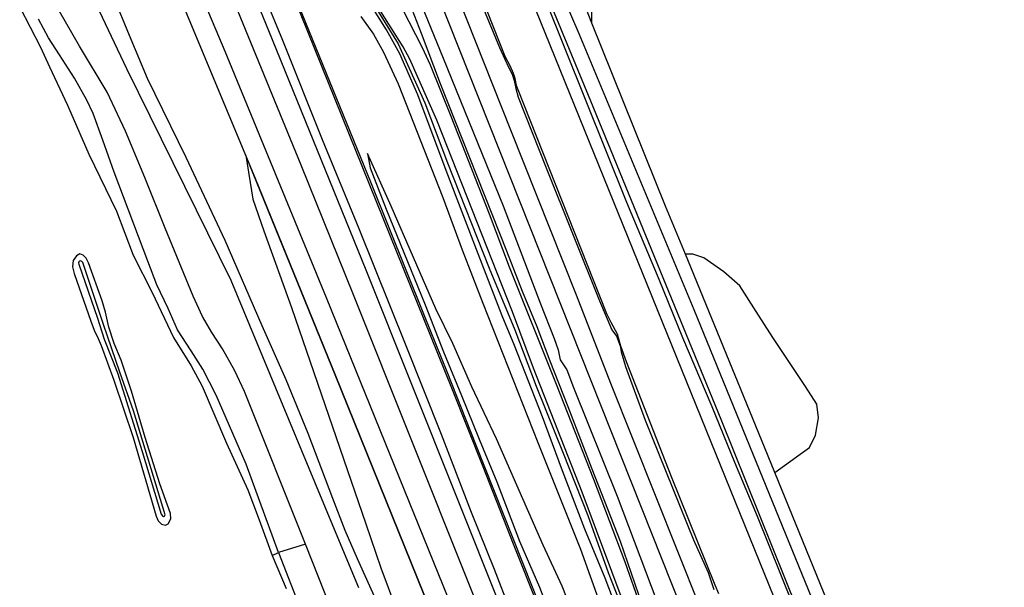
# Model space of a CAD drawing. Header units: metres. Extents: x 102000 to 105000, y 414600 to 420766.
# Tile 17 of 256: x 103254 to 103478, y 415437 to 415566. Entities that reach past the tile are written whole.
import ezdxf

# ---------------------------------------------------------------- set-up
doc = ezdxf.new("R2010")
doc.units = ezdxf.units.M
doc.layers.get('0').update_dxf_attribs({"color": 8})

msp = doc.modelspace()

# ---------------------------------------------------------------- linework, layer by layer
for p, q in [((103477.54, 415246.93), (103265.84, 415779.77)), ((103365.3, 415540.47), (103309.67, 415680.49)), ((103354.57, 415616.82), (103383.41, 415547.14)), ((103363.97, 415557.2), (103344.1, 415607.73)), ((103380.79, 415562.39), (103362.09, 415606.39)), ((103279.53, 415595.7), (103307.21, 415529.33)), ((103283.77, 415597.5), (103300.22, 415558.45)), ((103291.3, 415596.54), (103317.46, 415532.6)), ((103383.68, 415564.79), (103371.34, 415596.41)), ((103305.94, 415595.26), (103351.75, 415481.88)), ((103301.65, 415589.22), (103313.31, 415560.9)), ((103310.23, 415563.03), (103300.94, 415585.44)), ((103353.18, 415582.29), (103362.68, 415559.21)), ((103266.76, 415577.74), (103277.82, 415554.51)), ((103333.41, 415528.64), (103313.04, 415578.65)), ((103333.41, 415528.64), (103313.04, 415578.65)), ((103278.54, 415561.94), (103272.87, 415575.59)), ((103329.8, 415575.95), (103339.63, 415560.07)), ((103329.8, 415575.95), (103339.63, 415560.07)), ((103433.09, 415414.69), (103367.62, 415576.01)), ((103433.09, 415414.69), (103367.62, 415576.01)), ((103383.68, 415564.79), (103383.64, 415575.81)), ((103344.95, 415562.46), (103340.11, 415574.89)), ((103371.24, 415574.78), (103391.56, 415524.11)), ((103267.15, 415559.54), (103260.23, 415571.58)), ((103336.97, 415563.28), (103333.23, 415569.18)), ((103340.76, 415559.43), (103334.75, 415568.85)), ((103344.94, 415568.86), (103349.9, 415556.84)), ((103253.53, 415568.44), (103258.3, 415559.32)), ((103331.16, 415566.27), (103334.04, 415562.28)), ((103345.2, 415559.17), (103340.61, 415568.02)), ((103260.09, 415561.43), (103257.77, 415565.7)), ((103400.48, 415523.21), (103383.68, 415564.79)), ((103282.58, 415552.2), (103278.54, 415561.94)), ((103332.36, 415508.63), (103310.23, 415563.03)), ((103334.04, 415562.28), (103336.3, 415558.15)), ((103340.01, 415557.82), (103336.97, 415563.28)), ((103349.26, 415550.99), (103344.95, 415562.46)), ((103406.96, 415499.63), (103380.79, 415562.39)), ((103262.6, 415557.59), (103260.09, 415561.43)), ((103273.46, 415549.06), (103267.15, 415559.54)), ((103313.31, 415560.9), (103322.36, 415538.31)), ((103339.63, 415560.07), (103345.72, 415546.7)), ((103339.63, 415560.07), (103345.72, 415546.7)), ((103258.3, 415559.32), (103260.33, 415554.88)), ((103266.02, 415552.24), (103262.6, 415557.59)), ((103300.22, 415558.45), (103323.29, 415502.46)), ((103336.3, 415558.15), (103339.64, 415550.98)), ((103344.12, 415548.48), (103340.01, 415557.82)), ((103342.26, 415556.57), (103340.76, 415559.43)), ((103346.97, 415555.2), (103345.2, 415559.17)), ((103362.68, 415559.21), (103364.7, 415554.74)), ((103348.4, 415542.74), (103342.26, 415556.57)), ((103351.71, 415543.53), (103346.97, 415555.2)), ((103349.9, 415556.84), (103363.53, 415523.24)), ((103365.11, 415555.06), (103363.97, 415557.2)), ((103365.89, 415553.3), (103365.11, 415555.06)), ((103260.33, 415554.88), (103264.42, 415546.16)), ((103277.82, 415554.51), (103301.6, 415506.36)), ((103364.7, 415554.74), (103365.58, 415553.19)), ((103365.58, 415553.19), (103366.06, 415551.72)), ((103366.29, 415552.17), (103365.89, 415553.3)), ((103268.8, 415547.26), (103266.02, 415552.24)), ((103291.4, 415534.28), (103282.58, 415552.2)), ((103339.64, 415550.98), (103349.77, 415525.19)), ((103364.33, 415512.92), (103349.26, 415550.99)), ((103366.06, 415551.72), (103366.39, 415549.95)), ((103366.56, 415550.64), (103366.29, 415552.17)), ((103366.76, 415549.99), (103366.56, 415550.64)), ((103277.59, 415540.23), (103273.46, 415549.06)), ((103350.52, 415531.31), (103344.12, 415548.48)), ((103366.39, 415549.95), (103366.95, 415547.98)), ((103387.12, 415498.69), (103366.76, 415549.99)), ((103264.42, 415546.16), (103269.23, 415534.99)), ((103270.24, 415544.21), (103268.8, 415547.26)), ((103345.72, 415546.7), (103350.89, 415533.01)), ((103345.72, 415546.7), (103350.89, 415533.01)), ((103366.95, 415547.98), (103373.28, 415531.86)), ((103383.41, 415547.14), (103413.03, 415474.78)), ((103272.47, 415538.2), (103270.24, 415544.21)), ((103365.63, 415499.16), (103348.4, 415542.74)), ((103360.38, 415521.39), (103351.71, 415543.53)), ((103282.02, 415529.69), (103277.59, 415540.23)), ((103380.18, 415502.97), (103365.3, 415540.47)), ((103274.99, 415530.93), (103272.47, 415538.2)), ((103322.36, 415538.31), (103330.66, 415518.11)), ((103269.23, 415534.99), (103275.58, 415522.02)), ((103338.06, 415523.17), (103332.65, 415535.13)), ((103332.65, 415535.13), (103333.23, 415531.91)), ((103300.28, 415515.35), (103291.4, 415534.28)), ((103325.33, 415484.88), (103304.98, 415534.71)), ((103304.98, 415534.71), (103306.58, 415524.74)), ((103317.46, 415532.6), (103329.37, 415503.13)), ((103350.89, 415533.01), (103360.37, 415509.1)), ((103350.89, 415533.01), (103360.37, 415509.1)), ((103282.7, 415510.69), (103274.99, 415530.93)), ((103333.23, 415531.91), (103336.93, 415522.53)), ((103357.82, 415512.36), (103350.52, 415531.31)), ((103373.28, 415531.86), (103385.47, 415501.65)), ((103286.64, 415518.17), (103282.02, 415529.69)), ((103307.21, 415529.33), (103325.33, 415484.88)), ((103345.6, 415498.22), (103333.41, 415528.64)), ((103345.6, 415498.22), (103333.41, 415528.64)), ((103306.58, 415524.74), (103309.04, 415517.54)), ((103349.77, 415525.19), (103354.21, 415513.28)), ((103391.56, 415524.11), (103398.93, 415506.58)), ((103275.58, 415522.02), (103279.37, 415512.02)), ((103336.93, 415522.53), (103345.76, 415500.76)), ((103348.2, 415499.88), (103338.06, 415523.17)), ((103363.53, 415523.24), (103372.01, 415500.98)), ((103404.97, 415512.29), (103400.48, 415523.21)), ((103364.94, 415509.29), (103360.38, 415521.39)), ((103293.03, 415502.72), (103286.64, 415518.17)), ((103309.04, 415517.54), (103315.39, 415500.15)), ((103330.66, 415518.11), (103341.41, 415491.51)), ((103308.73, 415496.02), (103300.28, 415515.35)), ((103354.21, 415513.28), (103358.92, 415501.1)), ((103367.94, 415503.82), (103364.33, 415512.92)), ((103265.72, 415510.83), (103265.54, 415509.41)), ((103266.42, 415511.91), (103265.72, 415510.83)), ((103267.24, 415512.33), (103266.42, 415511.91)), ((103266.95, 415510.54), (103266.9, 415510.29)), ((103266.9, 415510.29), (103266.97, 415510.02)), ((103267.12, 415510.72), (103266.95, 415510.54)), ((103267.4, 415510.75), (103267.12, 415510.72)), ((103267.98, 415512.08), (103267.24, 415512.33)), ((103267.67, 415510.64), (103267.4, 415510.75)), ((103267.9, 415510.39), (103267.67, 415510.64)), ((103272.6, 415496.26), (103267.9, 415510.39)), ((103268.65, 415511.33), (103267.98, 415512.08)), ((103269.15, 415510.3), (103268.65, 415511.33)), ((103272.31, 415501.66), (103269.15, 415510.3)), ((103279.37, 415512.02), (103283.65, 415503.55)), ((103284.76, 415505.33), (103282.7, 415510.69)), ((103363.31, 415498.29), (103357.82, 415512.36)), ((103422.33, 415470.04), (103404.97, 415512.29)), ((103406.7, 415512.29), (103404.97, 415512.29)), ((103409.19, 415511.42), (103406.7, 415512.29)), ((103413.73, 415508.28), (103409.19, 415511.42)), ((103265.54, 415509.41), (103265.93, 415507.88)), ((103266.97, 415510.02), (103271.21, 415497.74)), ((103367.12, 415421.74), (103332.36, 415508.63)), ((103360.37, 415509.1), (103366.2, 415495.04)), ((103360.37, 415509.1), (103366.2, 415495.04)), ((103375.68, 415482.66), (103364.94, 415509.29)), ((103417.36, 415505.08), (103413.73, 415508.28)), ((103265.93, 415507.88), (103269.71, 415497.02)), ((103301.6, 415506.36), (103320.62, 415460.51)), ((103398.93, 415506.58), (103404.35, 415493.36)), ((103283.65, 415503.55), (103288.49, 415493.32)), ((103287.29, 415499.96), (103284.76, 415505.33)), ((103371.24, 415495.79), (103367.94, 415503.82)), ((103421.06, 415499.24), (103417.36, 415505.08)), ((103273.03, 415499.1), (103272.31, 415501.66)), ((103295.09, 415498.09), (103293.03, 415502.72)), ((103323.29, 415502.46), (103352.61, 415430.06)), ((103329.37, 415503.13), (103355.52, 415437.89)), ((103388.05, 415482.86), (103380.18, 415502.97)), ((103385.47, 415501.65), (103388.27, 415495.11)), ((103273.79, 415495.69), (103273.03, 415499.1)), ((103289.46, 415495.09), (103287.29, 415499.96)), ((103315.39, 415500.15), (103332.29, 415450.95)), ((103345.76, 415500.76), (103349.96, 415490.11)), ((103352.04, 415491.97), (103348.2, 415499.88)), ((103358.92, 415501.1), (103371.38, 415469.5)), ((103370.45, 415486.36), (103365.63, 415499.16)), ((103372.01, 415500.98), (103375.13, 415493.09)), ((103434.51, 415432.29), (103406.96, 415499.63)), ((103424.88, 415493.33), (103421.06, 415499.24)), ((103269.71, 415497.02), (103270.49, 415495.01)), ((103271.21, 415497.74), (103272.76, 415492.99)), ((103297.25, 415494.47), (103295.09, 415498.09)), ((103350.81, 415485.5), (103345.6, 415498.22)), ((103350.81, 415485.5), (103345.6, 415498.22)), ((103366.11, 415491.55), (103363.31, 415498.29)), ((103388.06, 415496.76), (103387.12, 415498.69)), ((103270.49, 415495.01), (103271.41, 415493.09)), ((103276.34, 415485.43), (103272.6, 415496.26)), ((103275.01, 415491.97), (103273.79, 415495.69)), ((103292.54, 415490.31), (103289.46, 415495.09)), ((103314.15, 415483.69), (103308.73, 415496.02)), ((103366.2, 415495.04), (103371.02, 415482.28)), ((103366.2, 415495.04), (103371.02, 415482.28)), ((103374.19, 415487.92), (103371.24, 415495.79)), ((103389.53, 415494.1), (103388.06, 415496.76)), ((103388.27, 415495.11), (103389.33, 415493.61)), ((103271.41, 415493.09), (103272.03, 415491.48)), ((103272.76, 415492.99), (103275.76, 415485.3)), ((103288.49, 415493.32), (103292.53, 415486.9)), ((103299.66, 415490.75), (103297.25, 415494.47)), ((103375.13, 415493.09), (103376.04, 415490.56)), ((103389.33, 415493.61), (103390.11, 415491.45)), ((103390.31, 415491.4), (103389.53, 415494.1)), ((103404.35, 415493.36), (103411, 415477.68)), ((103428.51, 415487.89), (103424.88, 415493.33)), ((103272.03, 415491.48), (103274.94, 415483.64)), ((103276.58, 415488.21), (103275.01, 415491.97)), ((103295.16, 415486.13), (103292.54, 415490.31)), ((103302.51, 415485.77), (103299.66, 415490.75)), ((103341.41, 415491.51), (103349.4, 415471.38)), ((103349.96, 415490.11), (103354.08, 415480.17)), ((103356.38, 415482.15), (103352.04, 415491.97)), ((103372.49, 415475.28), (103366.11, 415491.55)), ((103376.04, 415490.56), (103376.46, 415488.28)), ((103390.11, 415491.45), (103390.35, 415490.09)), ((103391.58, 415487.83), (103390.31, 415491.4)), ((103390.35, 415490.09), (103391.39, 415486.73)), ((103278.99, 415481.1), (103276.58, 415488.21)), ((103378.32, 415477.58), (103374.19, 415487.92)), ((103376.46, 415488.28), (103377.98, 415486.02)), ((103401.83, 415461.69), (103391.58, 415487.83)), ((103432.29, 415482.17), (103428.51, 415487.89)), ((103292.53, 415486.9), (103295.05, 415482.29)), ((103298.22, 415480.24), (103295.16, 415486.13)), ((103304.69, 415481.08), (103302.51, 415485.77)), ((103381.48, 415458.19), (103370.45, 415486.36)), ((103377.98, 415486.02), (103379.49, 415482)), ((103391.39, 415486.73), (103395.81, 415474.53)), ((103274.94, 415483.64), (103279.35, 415470.62)), ((103275.76, 415485.3), (103278.17, 415477.56)), ((103279.4, 415476.65), (103276.34, 415485.43)), ((103319.18, 415471.55), (103314.15, 415483.69)), ((103325.33, 415484.88), (103357.93, 415404.15)), ((103357.93, 415404.15), (103325.33, 415484.88)), ((103357.28, 415469.05), (103350.81, 415485.5)), ((103357.28, 415469.05), (103350.81, 415485.5)), ((103282.07, 415470.62), (103278.99, 415481.1)), ((103295.05, 415482.29), (103300.61, 415469.29)), ((103318.54, 415446.33), (103304.69, 415481.08)), ((103351.75, 415481.88), (103358.92, 415463.99)), ((103362, 415470.31), (103356.38, 415482.15)), ((103371.02, 415482.28), (103377.2, 415467.05)), ((103371.02, 415482.28), (103377.2, 415467.05)), ((103384.18, 415461.07), (103375.68, 415482.66)), ((103379.49, 415482), (103389.43, 415457.29)), ((103408.36, 415431.95), (103388.05, 415482.86)), ((103434.85, 415478.16), (103432.29, 415482.17)), ((103305.04, 415464.56), (103298.22, 415480.24)), ((103354.08, 415480.17), (103358.07, 415470.22)), ((103278.17, 415477.56), (103281.39, 415467.43)), ((103286.65, 415453.03), (103279.4, 415476.65)), ((103383.76, 415463.38), (103378.32, 415477.58)), ((103411, 415477.68), (103416.15, 415464.97)), ((103435.3, 415475.09), (103434.85, 415478.16)), ((103377.04, 415463.01), (103372.49, 415475.28)), ((103395.81, 415474.53), (103406.79, 415447.33)), ((103413.03, 415474.78), (103444.44, 415396.89)), ((103434.6, 415471.1), (103435.3, 415475.09)), ((103279.35, 415470.62), (103284.55, 415452.75)), ((103285.43, 415460.09), (103282.07, 415470.62)), ((103324.76, 415456.76), (103319.18, 415471.55)), ((103349.4, 415471.38), (103356.23, 415453.66)), ((103358.07, 415470.22), (103362.12, 415460.55)), ((103372.66, 415446.14), (103362, 415470.31)), ((103425.34, 415462.65), (103422.33, 415470.04)), ((103433.18, 415468.3), (103434.6, 415471.1)), ((103300.61, 415469.29), (103305.42, 415458.72)), ((103380.85, 415409.85), (103357.28, 415469.05)), ((103380.85, 415409.85), (103357.28, 415469.05)), ((103371.38, 415469.5), (103381.08, 415445.2)), ((103431.11, 415466.81), (103433.18, 415468.3)), ((103281.39, 415467.43), (103285.75, 415453.2)), ((103377.2, 415467.05), (103382.77, 415452.84)), ((103377.2, 415467.05), (103382.77, 415452.84)), ((103425.34, 415462.65), (103431.11, 415466.81)), ((103312.42, 415444.46), (103305.04, 415464.56)), ((103358.92, 415463.99), (103365.77, 415446.44)), ((103390.18, 415446.98), (103383.76, 415463.38)), ((103416.15, 415464.97), (103421.29, 415452.74)), ((103382.14, 415449.74), (103377.04, 415463.01)), ((103391.27, 415442.29), (103384.18, 415461.07)), ((103411.72, 415437.01), (103401.83, 415461.69)), ((103448.53, 415405.77), (103425.34, 415462.65)), ((103287.82, 415453.33), (103285.43, 415460.09)), ((103305.42, 415458.72), (103307.99, 415451.89)), ((103320.62, 415460.51), (103325.47, 415448.84)), ((103362.12, 415460.55), (103367.27, 415447.07)), ((103327.61, 415449.48), (103324.76, 415456.76)), ((103397.01, 415416.96), (103381.48, 415458.19)), ((103389.43, 415457.29), (103398.52, 415433.42)), ((103284.55, 415452.75), (103285.05, 415451.63)), ((103285.75, 415453.2), (103285.99, 415452.79)), ((103285.99, 415452.79), (103286.21, 415452.67)), ((103286.21, 415452.67), (103286.51, 415452.7)), ((103286.51, 415452.7), (103286.65, 415453.03)), ((103287.31, 415451), (103287.93, 415452.11)), ((103287.93, 415452.11), (103287.82, 415453.33)), ((103356.23, 415453.66), (103361.44, 415440.71)), ((103382.77, 415452.84), (103387.44, 415439.91)), ((103382.77, 415452.84), (103387.44, 415439.91)), ((103421.29, 415452.74), (103429.28, 415432.96)), ((103285.05, 415451.63), (103285.77, 415450.88)), ((103285.77, 415450.88), (103286.67, 415450.67)), ((103286.67, 415450.67), (103287.31, 415451)), ((103307.99, 415451.89), (103310.97, 415443.81)), ((103332.29, 415450.95), (103335.68, 415441)), ((103386.76, 415438.6), (103382.14, 415449.74)), ((103325.47, 415448.84), (103330.59, 415436.5)), ((103330.38, 415443), (103327.61, 415449.48)), ((103318.54, 415446.33), (103312.42, 415444.46)), ((103330.96, 415415.39), (103318.54, 415446.33)), ((103365.77, 415446.44), (103382.87, 415403.67)), ((103367.27, 415447.07), (103371.82, 415436.62)), ((103376.95, 415436.83), (103372.66, 415446.14)), ((103395.26, 415432.45), (103390.18, 415446.98)), ((103406.79, 415447.33), (103410.18, 415439.93)), ((103310.97, 415443.81), (103312.42, 415444.46)), ((103310.97, 415443.81), (103314.13, 415436.27)), ((103312.42, 415444.46), (103324.86, 415412.76)), ((103381.08, 415445.2), (103385.5, 415432.93)), ((103336.22, 415430.16), (103330.38, 415443)), ((103335.68, 415441), (103345.71, 415414.5)), ((103394.7, 415432.6), (103391.27, 415442.29)), ((103361.44, 415440.71), (103371.16, 415415.96)), ((103391.16, 415426.98), (103386.76, 415438.6)), ((103387.44, 415439.91), (103395.9, 415418.12)), ((103387.44, 415439.91), (103395.9, 415418.12)), ((103410.18, 415439.93), (103411.47, 415436.07)), ((103355.52, 415437.89), (103448.53, 415203.99)), ((103371.82, 415436.62), (103384.88, 415402.46)), ((103391.5, 415400.06), (103376.95, 415436.83)), ((103412.56, 415435.06), (103411.72, 415437.01))]:
    msp.add_line(p, q)

doc.saveas('drawing.dxf')
